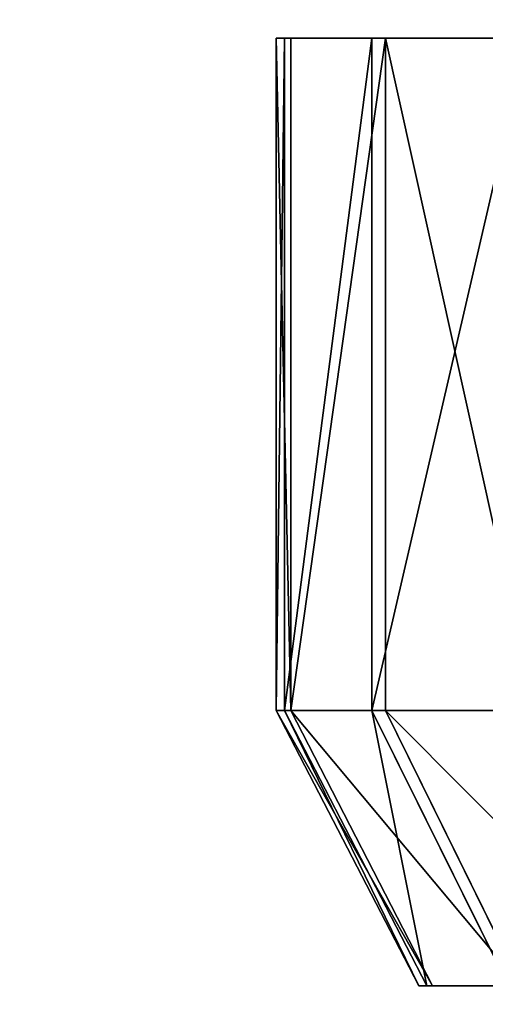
# Model space of a CAD drawing. Extents: x 0 to 35.8, y 0 to 26.7.
# Tile 151 of 227: x 27.983 to 28.25, y 1.548 to 2.113. Entities that reach past the tile are written whole.
import ezdxf

# ---------------------------------------------------------------- set-up
doc = ezdxf.new("R2010")
doc.units = 0
doc.header["$MEASUREMENT"] = 0
doc.layers.get('0').update_dxf_attribs({"color": 13, "linetype": 'CONTINUOUS'})
for name, color, linetype in [('HDS8645C_-_BODY', 252, 'CONTINUOUS'), ('HDS8645C_-_CERAMIC_TOP', 29, 'CONTINUOUS'), ('HEI8056C_-_KNOBS', 252, 'CONTINUOUS')]:
    doc.layers.add(name, color=color, linetype=linetype)

# ---------------------------------------------------------------- blocks, each defined once
blk = doc.blocks.new('HIS8055U_TRADECAD_DXF')
at = {"layer": 'HEI8056C_-_KNOBS', "color": 0}
for p, q in [((10.22815, -11.2679, 12.98055), (11.43525, -11.2676, 12.95315)), ((10.22815, -11.2679, 12.98055), (11.43525, -11.2676, 12.95315)), ((10.23655, -11.2679, 13.16865), (10.22815, -11.2679, 12.98055)), ((10.22815, -11.2679, 12.98055), (10.23295, -11.2679, 12.80725)), ((10.22815, -11.2679, 12.98055), (10.23295, -11.2679, 12.80725)), ((10.22815, -11.2679, 12.98055), (10.22815, -11.6541, 12.98055)), ((10.23655, -11.2679, 13.16865), (10.22815, -11.2679, 12.98055)), ((10.22815, -11.2679, 12.98055), (10.22815, -11.6541, 12.98055)), ((10.23295, -11.2679, 12.80725), (11.43525, -11.2676, 12.95315)), ((10.23295, -11.2679, 12.80725), (11.43525, -11.2676, 12.95315)), ((10.23295, -11.2679, 12.80725), (10.28315, -11.2679, 12.59645)), ((10.23295, -11.2679, 12.80725), (10.28315, -11.2679, 12.59645)), ((10.23295, -11.2679, 12.80725), (10.23295, -11.6541, 12.80725)), ((10.23295, -11.2679, 12.80725), (10.23295, -11.6541, 12.80725)), ((11.43525, -11.2676, 12.95315), (10.23655, -11.2679, 13.16865)), ((11.43525, -11.2676, 12.95315), (10.23655, -11.2679, 13.16865)), ((10.23655, -11.2679, 13.16865), (10.23655, -11.6541, 13.16865)), ((10.23655, -11.2679, 13.16865), (10.23655, -11.6541, 13.16865)), ((10.23655, -11.2679, 13.16865), (10.29105, -11.2679, 13.35875)), ((10.23655, -11.2679, 13.16865), (10.29105, -11.2679, 13.35875)), ((10.28315, -11.2679, 12.59645), (11.43525, -11.2676, 12.95315)), ((10.28315, -11.2679, 12.59645), (11.43525, -11.2676, 12.95315)), ((10.28315, -11.2679, 12.59645), (10.37245, -11.268, 12.37225)), ((10.28315, -11.2679, 12.59645), (10.37245, -11.268, 12.37225)), ((10.28315, -11.2679, 12.59645), (10.28315, -11.6541, 12.59645)), ((10.28315, -11.2679, 12.59645), (10.28315, -11.6541, 12.59645)), ((10.29105, -11.2679, 13.35875), (11.43525, -11.2676, 12.95315)), ((10.29105, -11.2679, 13.35875), (11.43525, -11.2676, 12.95315)), ((10.29105, -11.2679, 13.35875), (10.29105, -11.6542, 13.35875)), ((10.29105, -11.2679, 13.35875), (10.37665, -11.2679, 13.55365)), ((10.29105, -11.2679, 13.35875), (10.29105, -11.6542, 13.35875)), ((10.29105, -11.2679, 13.35875), (10.37665, -11.2679, 13.55365)), ((10.23295, -11.6541, 12.80725), (10.22815, -11.6541, 12.98055)), ((10.22815, -11.6541, 12.98055), (10.31015, -11.8122, 12.97865)), ((10.22815, -11.6541, 12.98055), (10.23655, -11.6541, 13.16865)), ((10.22815, -11.6541, 12.98055), (10.31015, -11.8122, 12.97865)), ((10.23295, -11.6541, 12.80725), (10.22815, -11.6541, 12.98055)), ((10.22815, -11.6541, 12.98055), (10.23655, -11.6541, 13.16865)), ((10.28315, -11.6541, 12.59645), (10.23295, -11.6541, 12.80725)), ((10.23295, -11.6541, 12.80725), (10.31475, -11.8122, 12.81725)), ((10.23295, -11.6541, 12.80725), (10.31475, -11.8122, 12.81725)), ((10.28315, -11.6541, 12.59645), (10.23295, -11.6541, 12.80725)), ((10.23655, -11.6541, 13.16865), (10.31805, -11.8122, 13.15395)), ((10.23655, -11.6541, 13.16865), (10.29105, -11.6542, 13.35875)), ((10.23655, -11.6541, 13.16865), (10.31805, -11.8122, 13.15395)), ((10.23655, -11.6541, 13.16865), (10.29105, -11.6542, 13.35875)), ((10.37245, -11.6542, 12.37225), (10.28315, -11.6541, 12.59645)), ((10.28315, -11.6541, 12.59645), (10.36155, -11.8122, 12.62075)), ((10.28315, -11.6541, 12.59645), (10.36155, -11.8122, 12.62075)), ((10.37245, -11.6542, 12.37225), (10.28315, -11.6541, 12.59645)), ((10.29105, -11.6542, 13.35875), (10.36885, -11.8122, 13.33115)), ((10.29105, -11.6542, 13.35875), (10.37665, -11.6542, 13.55365)), ((10.29105, -11.6542, 13.35875), (10.36885, -11.8122, 13.33115)), ((10.29105, -11.6542, 13.35875), (10.37665, -11.6542, 13.55365)), ((10.31015, -11.8122, 12.97865), (10.35575, -11.8122, 12.97765)), ((10.31475, -11.8122, 12.81725), (10.31015, -11.8122, 12.97865)), ((10.31015, -11.8122, 12.97865), (10.31805, -11.8122, 13.15395)), ((10.31015, -11.8122, 12.97865), (10.35575, -11.8122, 12.97765)), ((10.31475, -11.8122, 12.81725), (10.31015, -11.8122, 12.97865)), ((10.31015, -11.8122, 12.97865), (10.31805, -11.8122, 13.15395)), ((10.31475, -11.8122, 12.81725), (10.36005, -11.8122, 12.82265)), ((10.36155, -11.8122, 12.62075), (10.31475, -11.8122, 12.81725)), ((10.31475, -11.8122, 12.81725), (10.36005, -11.8122, 12.82265)), ((10.36155, -11.8122, 12.62075), (10.31475, -11.8122, 12.81725)), ((10.31805, -11.8122, 13.15395), (10.36325, -11.8122, 13.14585)), ((10.31805, -11.8122, 13.15395), (10.36885, -11.8122, 13.33115)), ((10.31805, -11.8122, 13.15395), (10.36325, -11.8122, 13.14585)), ((10.31805, -11.8122, 13.15395), (10.36885, -11.8122, 13.33115))]:
    blk.add_line(p, q, dxfattribs=at)
at = {"layer": 'HDS8645C_-_BODY', "color": 0}
mesh = blk.add_polyface(dxfattribs=at)
corners = [(17.88175, -12.8447, 15.51895), (-17.90215, -11.211, 15.51895), (-17.90215, -12.8447, 15.51895), (17.88175, -11.211, 15.51895)]
mesh.append_faces([[corners[k] for k in face] for face in [(0, 1, 2), (1, 0, 3)]], dxfattribs={"vtx0": -1, "color": 0})
at = {"layer": 'HDS8645C_-_CERAMIC_TOP', "color": 0}
mesh = blk.add_polyface(dxfattribs=at)
corners = [(17.83165, 10.6876, 17.27015), (-17.76255, -12.6526, 17.27015), (-17.76255, 10.6876, 17.27015), (17.83165, -12.6526, 17.27015)]
mesh.append_faces([[corners[k] for k in face] for face in [(0, 1, 2), (1, 0, 3)]], dxfattribs={"vtx0": -1, "color": 0})
at = {"layer": 'HEI8056C_-_KNOBS', "color": 0}
mesh = blk.add_polyface(dxfattribs=at)
corners = [(10.23655, -11.2679, 13.16865), (10.22815, -11.2679, 12.98055), (11.43525, -11.2676, 12.95315)]
mesh.append_faces([[corners[k] for k in face] for face in [(0, 1, 2)]], dxfattribs={"color": 0})
mesh = blk.add_polyface(dxfattribs=at)
corners = [(10.22815, -11.2679, 12.98055), (10.23295, -11.2679, 12.80725), (11.43525, -11.2676, 12.95315)]
mesh.append_faces([[corners[k] for k in face] for face in [(0, 1, 2)]], dxfattribs={"color": 0})
mesh = blk.add_polyface(dxfattribs=at)
corners = [(10.23295, -11.2679, 12.80725), (10.22815, -11.6541, 12.98055), (10.23295, -11.6541, 12.80725), (10.22815, -11.2679, 12.98055)]
mesh.append_faces([[corners[k] for k in face] for face in [(0, 1, 2), (1, 0, 3)]], dxfattribs={"vtx0": -1, "color": 0})
mesh = blk.add_polyface(dxfattribs=at)
corners = [(10.22815, -11.2679, 12.98055), (10.23655, -11.6541, 13.16865), (10.22815, -11.6541, 12.98055), (10.23655, -11.2679, 13.16865)]
mesh.append_faces([[corners[k] for k in face] for face in [(0, 1, 2), (1, 0, 3)]], dxfattribs={"vtx0": -1, "color": 0})
mesh = blk.add_polyface(dxfattribs=at)
corners = [(11.43525, -11.2676, 12.95315), (10.23295, -11.2679, 12.80725), (10.28315, -11.2679, 12.59645)]
mesh.append_faces([[corners[k] for k in face] for face in [(0, 1, 2)]], dxfattribs={"color": 0})
mesh = blk.add_polyface(dxfattribs=at)
corners = [(10.28315, -11.2679, 12.59645), (10.23295, -11.6541, 12.80725), (10.28315, -11.6541, 12.59645), (10.23295, -11.2679, 12.80725)]
mesh.append_faces([[corners[k] for k in face] for face in [(0, 1, 2), (1, 0, 3)]], dxfattribs={"vtx0": -1, "color": 0})
mesh = blk.add_polyface(dxfattribs=at)
corners = [(10.29105, -11.2679, 13.35875), (10.23655, -11.2679, 13.16865), (11.43525, -11.2676, 12.95315)]
mesh.append_faces([[corners[k] for k in face] for face in [(0, 1, 2)]], dxfattribs={"color": 0})
mesh = blk.add_polyface(dxfattribs=at)
corners = [(10.23655, -11.6541, 13.16865), (10.29105, -11.2679, 13.35875), (10.29105, -11.6542, 13.35875), (10.23655, -11.2679, 13.16865)]
mesh.append_faces([[corners[k] for k in face] for face in [(0, 1, 2), (1, 0, 3)]], dxfattribs={"vtx0": -1, "color": 0})
mesh = blk.add_polyface(dxfattribs=at)
corners = [(11.43525, -11.2676, 12.95315), (10.28315, -11.2679, 12.59645), (10.37245, -11.268, 12.37225)]
mesh.append_faces([[corners[k] for k in face] for face in [(0, 1, 2)]], dxfattribs={"color": 0})
mesh = blk.add_polyface(dxfattribs=at)
corners = [(10.37245, -11.268, 12.37225), (10.28315, -11.6541, 12.59645), (10.37245, -11.6542, 12.37225), (10.28315, -11.2679, 12.59645)]
mesh.append_faces([[corners[k] for k in face] for face in [(0, 1, 2), (1, 0, 3)]], dxfattribs={"vtx0": -1, "color": 0})
mesh = blk.add_polyface(dxfattribs=at)
corners = [(10.37665, -11.2679, 13.55365), (10.29105, -11.2679, 13.35875), (11.43525, -11.2676, 12.95315)]
mesh.append_faces([[corners[k] for k in face] for face in [(0, 1, 2)]], dxfattribs={"color": 0})
mesh = blk.add_polyface(dxfattribs=at)
corners = [(10.29105, -11.2679, 13.35875), (10.37665, -11.6542, 13.55365), (10.29105, -11.6542, 13.35875), (10.37665, -11.2679, 13.55365)]
mesh.append_faces([[corners[k] for k in face] for face in [(0, 1, 2), (1, 0, 3)]], dxfattribs={"vtx0": -1, "color": 0})
mesh = blk.add_polyface(dxfattribs=at)
corners = [(10.23295, -11.6541, 12.80725), (10.31015, -11.8122, 12.97865), (10.31475, -11.8122, 12.81725), (10.22815, -11.6541, 12.98055)]
mesh.append_faces([[corners[k] for k in face] for face in [(0, 1, 2), (1, 0, 3)]], dxfattribs={"vtx0": -1, "color": 0})
mesh = blk.add_polyface(dxfattribs=at)
corners = [(10.22815, -11.6541, 12.98055), (10.31805, -11.8122, 13.15395), (10.31015, -11.8122, 12.97865), (10.23655, -11.6541, 13.16865)]
mesh.append_faces([[corners[k] for k in face] for face in [(0, 1, 2), (1, 0, 3)]], dxfattribs={"vtx0": -1, "color": 0})
mesh = blk.add_polyface(dxfattribs=at)
corners = [(10.28315, -11.6541, 12.59645), (10.31475, -11.8122, 12.81725), (10.36155, -11.8122, 12.62075), (10.23295, -11.6541, 12.80725)]
mesh.append_faces([[corners[k] for k in face] for face in [(0, 1, 2), (1, 0, 3)]], dxfattribs={"vtx0": -1, "color": 0})
mesh = blk.add_polyface(dxfattribs=at)
corners = [(10.23655, -11.6541, 13.16865), (10.36885, -11.8122, 13.33115), (10.31805, -11.8122, 13.15395), (10.29105, -11.6542, 13.35875)]
mesh.append_faces([[corners[k] for k in face] for face in [(0, 1, 2), (1, 0, 3)]], dxfattribs={"vtx0": -1, "color": 0})
mesh = blk.add_polyface(dxfattribs=at)
corners = [(10.37245, -11.6542, 12.37225), (10.36155, -11.8122, 12.62075), (10.44465, -11.8123, 12.41175), (10.28315, -11.6541, 12.59645)]
mesh.append_faces([[corners[k] for k in face] for face in [(0, 1, 2), (1, 0, 3)]], dxfattribs={"vtx0": -1, "color": 0})
mesh = blk.add_polyface(dxfattribs=at)
corners = [(10.29105, -11.6542, 13.35875), (10.44865, -11.8122, 13.51275), (10.36885, -11.8122, 13.33115), (10.37665, -11.6542, 13.55365)]
mesh.append_faces([[corners[k] for k in face] for face in [(0, 1, 2), (1, 0, 3)]], dxfattribs={"vtx0": -1, "color": 0})
mesh = blk.add_polyface(dxfattribs=at)
corners = [(10.31015, -11.8122, 12.97865), (10.36005, -11.8122, 12.82265), (10.31475, -11.8122, 12.81725), (10.35575, -11.8122, 12.97765)]
mesh.append_faces([[corners[k] for k in face] for face in [(0, 1, 2), (1, 0, 3)]], dxfattribs={"vtx0": -1, "color": 0})
mesh = blk.add_polyface(dxfattribs=at)
corners = [(10.31015, -11.8122, 12.97865), (10.36325, -11.8122, 13.14585), (10.35575, -11.8122, 12.97765), (10.31805, -11.8122, 13.15395)]
mesh.append_faces([[corners[k] for k in face] for face in [(0, 1, 2), (1, 0, 3)]], dxfattribs={"vtx0": -1, "color": 0})
mesh = blk.add_polyface(dxfattribs=at)
corners = [(10.31475, -11.8122, 12.81725), (10.40495, -11.8122, 12.63415), (10.36155, -11.8122, 12.62075), (10.36005, -11.8122, 12.82265)]
mesh.append_faces([[corners[k] for k in face] for face in [(0, 1, 2), (1, 0, 3)]], dxfattribs={"vtx0": -1, "color": 0})
mesh = blk.add_polyface(dxfattribs=at)
corners = [(10.31805, -11.8122, 13.15395), (10.41205, -11.8122, 13.31585), (10.36325, -11.8122, 13.14585), (10.36885, -11.8122, 13.33115)]
mesh.append_faces([[corners[k] for k in face] for face in [(0, 1, 2), (1, 0, 3)]], dxfattribs={"vtx0": -1, "color": 0})
blk = doc.blocks.new('HIS8655C_TRADECAD_DXF')
at = {"color": 0}
blk.add_blockref('HIS8055U_TRADECAD_DXF', (0, 0), dxfattribs=at)
blk = doc.blocks.new('HIS8655C_TRADECAD_DXF0')
at = {"color": 0}
blk.add_blockref('HIS8655C_TRADECAD_DXF', (0, 0), dxfattribs=at)
blk = doc.blocks.new('HIS8655C_TRADECAD_DXF1')
at = {"color": 0}
blk.add_blockref('HIS8655C_TRADECAD_DXF0', (17.90215, 13.3707, 17.53955), dxfattribs=at)

msp = doc.modelspace()

# ---------------------------------------------------------------- block references
at = {"color": 0}
msp.add_blockref('HIS8655C_TRADECAD_DXF1', (0, 0), dxfattribs=at)

doc.saveas('drawing.dxf')
